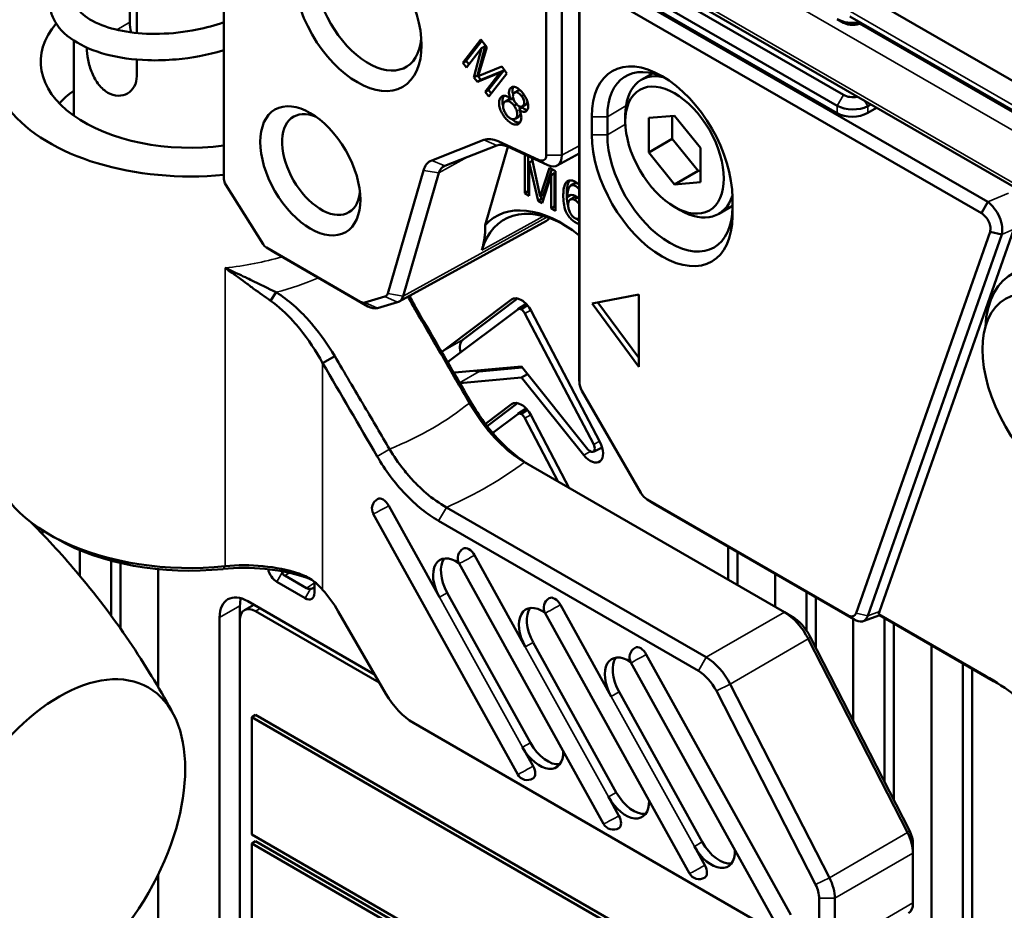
# Model space of a CAD drawing. Header units: millimetres. Extents: x 0 to 5104, y -184 to 1188.
# Tile 176 of 221: x 1476 to 1506, y 524 to 551. Entities that reach past the tile are written whole.
import ezdxf

# ---------------------------------------------------------------- set-up
doc = ezdxf.new("R2010")
doc.units = ezdxf.units.MM
doc.header["$LTSCALE"] = 2
doc.layers.add('Sichtbar (ISO)', color=7, linetype='Continuous', lineweight=50)
doc.layers.add('Sichtbar schmal (ISO)', color=7, linetype='Continuous', lineweight=35)

msp = doc.modelspace()

# ---------------------------------------------------------------- linework, layer by layer
at = {"layer": 'Sichtbar (ISO)'}
for p, q in [((1493.854, 556.296), (1524.218, 538.765)), ((1479.347, 551.068), (1479.347, 553.78)), ((1479.555, 553.759), (1479.555, 550.746)), ((1482.179, 553.026), (1482.179, 546.608)), ((1482.184, 546.334), (1482.184, 552.751)), ((1505.216, 545.648), (1493.22, 552.574)), ((1494.404, 552.796), (1524.576, 535.377)), ((1492.896, 552.387), (1492.896, 540.446)), ((1494.691, 552.444), (1500.867, 548.878)), ((1491.901, 552.115), (1491.901, 547.06)), ((1492.376, 547.058), (1492.376, 552.112)), ((1492.901, 540.217), (1492.901, 552.158)), ((1493.03, 552.233), (1505.026, 545.307)), ((1500.679, 548.551), (1494.503, 552.117)), ((1494.503, 551.889), (1500.679, 548.323)), ((1500.679, 551.164), (1500.867, 551.055)), ((1516.941, 542.079), (1501.062, 551.247)), ((1477.658, 550.517), (1477.658, 548.249)), ((1489.383, 549.85), (1489.933, 550.548)), ((1489.487, 549.91), (1489.961, 550.512)), ((1489.933, 550.548), (1490.108, 550.321)), ((1489.955, 550.289), (1489.495, 549.705)), ((1489.723, 549.408), (1489.955, 550.289)), ((1489.827, 549.467), (1490.059, 550.349)), ((1490.108, 550.321), (1489.853, 549.443)), ((1490.059, 550.349), (1489.955, 550.289)), ((1479.555, 549.944), (1479.555, 549.446)), ((1489.487, 549.91), (1489.383, 549.85)), ((1489.571, 549.801), (1489.487, 549.91)), ((1489.495, 549.705), (1489.383, 549.85)), ((1489.853, 549.443), (1490.562, 549.73)), ((1490.621, 549.618), (1489.932, 549.331)), ((1490.161, 549.033), (1490.621, 549.618)), ((1490.621, 549.618), (1490.518, 549.558)), ((1490.562, 549.73), (1490.719, 549.527)), ((1489.827, 549.467), (1489.723, 549.408)), ((1489.828, 549.272), (1489.723, 549.408)), ((1489.932, 549.331), (1489.827, 549.467)), ((1490.518, 549.558), (1489.828, 549.272)), ((1489.932, 549.331), (1489.828, 549.272)), ((1490.058, 548.973), (1490.518, 549.558)), ((1490.719, 549.527), (1490.169, 548.828)), ((1495.109, 549.526), (1494.77, 549.33)), ((1490.161, 549.033), (1490.058, 548.973)), ((1490.245, 548.925), (1490.161, 549.033)), ((1490.948, 548.946), (1491.052, 549.006)), ((1490.169, 548.828), (1490.058, 548.973)), ((1490.67, 548.679), (1490.774, 548.739)), ((1490.837, 548.752), (1490.905, 548.791)), ((1491.159, 548.843), (1491.23, 548.884)), ((1490.931, 548.553), (1491.009, 548.598)), ((1491.184, 548.496), (1491.08, 548.436)), ((1491.186, 548.533), (1491.29, 548.593)), ((1501.693, 548.588), (1501.596, 548.538)), ((1501.863, 548.49), (1501.596, 548.336)), ((1490.966, 548.159), (1491.069, 548.219)), ((1493.273, 547.677), (1493.273, 548.221)), ((1493.745, 548.221), (1493.745, 547.677)), ((1494.287, 548.072), (1494.287, 548.262)), ((1494.994, 548.182), (1495.772, 548.251)), ((1494.994, 547.145), (1494.994, 548.182)), ((1495.701, 548.245), (1495.701, 547.553)), ((1495.772, 548.251), (1496.55, 547.284)), ((1490.025, 547.518), (1488.45, 546.901)), ((1494.994, 547.145), (1495.701, 547.553)), ((1495.701, 547.553), (1496.479, 546.585)), ((1488.84, 546.736), (1490.415, 547.353)), ((1490.058, 544.945), (1490.744, 547.312)), ((1491.694, 546.914), (1490.45, 547.481)), ((1490.71, 547.327), (1491.954, 546.76)), ((1496.55, 547.284), (1496.55, 546.247)), ((1491.257, 547.078), (1491.257, 545.911)), ((1491.361, 545.971), (1491.361, 547.031)), ((1491.718, 545.817), (1491.465, 546.983)), ((1492.231, 546.749), (1492.896, 547.107)), ((1495.772, 546.177), (1494.994, 547.145)), ((1491.485, 546.892), (1491.389, 546.837)), ((1491.389, 546.837), (1491.659, 545.679)), ((1491.389, 545.835), (1491.389, 546.837)), ((1492, 546.68), (1491.718, 545.817)), ((1491.821, 545.877), (1492.071, 546.639)), ((1492.184, 546.573), (1492, 546.68)), ((1482.184, 546.331), (1482.18, 546.6)), ((1488.199, 546.6), (1487.121, 542.884)), ((1487.588, 542.81), (1488.665, 546.526)), ((1491.782, 545.608), (1492.053, 546.454)), ((1492.156, 546.514), (1492.053, 546.454)), ((1492.053, 546.454), (1492.053, 545.452)), ((1492.156, 545.511), (1492.156, 546.514)), ((1492.184, 545.376), (1492.184, 546.573)), ((1495.772, 546.177), (1496.479, 546.585)), ((1496.479, 546.585), (1496.55, 546.592)), ((1483.363, 544.375), (1482.236, 546.17)), ((1492.643, 546.142), (1492.747, 546.202)), ((1496.55, 546.247), (1495.772, 546.177)), ((1491.361, 545.971), (1491.257, 545.911)), ((1491.257, 545.911), (1491.389, 545.835)), ((1491.389, 545.955), (1491.361, 545.971)), ((1491.762, 545.739), (1491.659, 545.679)), ((1491.821, 545.877), (1491.718, 545.817)), ((1491.762, 545.739), (1491.741, 545.831)), ((1491.814, 545.709), (1491.762, 545.739)), ((1492.625, 545.854), (1492.543, 545.807)), ((1492.627, 545.72), (1492.73, 545.78)), ((1497.516, 545.772), (1497.516, 545.228)), ((1491.659, 545.679), (1491.782, 545.608)), ((1492.156, 545.511), (1492.053, 545.452)), ((1492.053, 545.452), (1492.184, 545.376)), ((1492.184, 545.495), (1492.156, 545.511)), ((1495.772, 545.5), (1495.937, 545.404)), ((1497.516, 545.527), (1497.103, 545.289)), ((1505.216, 545.648), (1505.026, 545.307)), ((1491.914, 545.082), (1487.465, 542.643)), ((1505.285, 544.749), (1501.246, 533.247)), ((1501.599, 533.161), (1505.638, 544.664)), ((1506.006, 544.823), (1501.957, 533.29)), ((1505.638, 544.664), (1505.285, 544.749)), ((1483.462, 544.273), (1483.693, 544.135)), ((1486.29, 542.64), (1483.465, 544.272)), ((1483.7, 544.131), (1486.526, 542.499)), ((1483.584, 542.671), (1483.758, 542.926)), ((1487.038, 542.792), (1486.429, 542.614)), ((1493.283, 542.582), (1494.697, 542.854)), ((1494.697, 542.854), (1494.697, 540.677)), ((1486.809, 542.445), (1487.418, 542.624)), ((1488.783, 541.146), (1490.859, 542.705)), ((1491.04, 542.735), (1489.395, 541.5)), ((1491.049, 542.41), (1491.296, 542.575)), ((1491.152, 542.402), (1491.342, 542.523)), ((1494.697, 540.677), (1493.283, 542.582)), ((1493.459, 542.616), (1494.697, 540.949)), ((1487.988, 542.419), (1487.951, 542.402)), ((1491.046, 542.408), (1488.97, 540.849)), ((1491.258, 542.286), (1493.334, 538.33)), ((1493.521, 538.41), (1491.446, 542.366)), ((1485.16, 540.786), (1485.523, 541)), ((1489.144, 540.504), (1491.152, 540.684)), ((1489.881, 540.538), (1491.176, 540.654)), ((1493.16, 538.186), (1491.152, 540.684)), ((1491.334, 540.458), (1491.152, 540.353)), ((1492.896, 540.446), (1492.901, 540.217)), ((1491.152, 540.353), (1489.293, 540.187)), ((1491.152, 540.353), (1493.036, 538.01)), ((1494.755, 536.874), (1492.98, 539.95)), ((1490.068, 538.954), (1490.859, 539.548)), ((1491.04, 539.578), (1490.12, 538.886)), ((1491.046, 539.251), (1490.288, 538.682)), ((1491.049, 539.253), (1491.296, 539.418)), ((1491.152, 539.245), (1491.342, 539.366)), ((1492.595, 537.019), (1491.446, 539.209)), ((1491.258, 539.129), (1492.265, 537.209)), ((1493.324, 538.113), (1493.589, 538.244)), ((1499.084, 533.272), (1491.249, 537.796)), ((1500.988, 533.184), (1494.947, 536.672)), ((1495.137, 536.55), (1501.178, 533.062)), ((1491.043, 528.38), (1486.688, 536.237)), ((1487.151, 536.486), (1488.683, 533.723)), ((1488.892, 536.435), (1496.727, 531.912)), ((1476.428, 535.939), (1476.428, 535.922)), ((1496.491, 531.503), (1488.657, 536.027)), ((1476.711, 535.631), (1476.711, 535.744)), ((1477.151, 535.484), (1476.916, 535.62)), ((1477.842, 535.145), (1477.842, 534.364)), ((1497.391, 534.25), (1497.391, 535.249)), ((1497.674, 534.086), (1497.674, 535.085)), ((1478.785, 533.163), (1478.785, 534.827)), ((1479.068, 532.771), (1479.068, 534.757)), ((1489.741, 534.991), (1491.272, 532.228)), ((1480.199, 534.573), (1480.199, 531.016)), ((1493.632, 526.885), (1489.278, 534.741)), ((1483.782, 534.185), (1484.63, 533.695)), ((1484.678, 533.994), (1484.017, 534.376)), ((1484.44, 534.442), (1484.604, 534.337)), ((1484.913, 533.858), (1484.913, 534.187)), ((1498.805, 533.433), (1498.805, 534.432)), ((1488.918, 533.859), (1491.427, 529.333)), ((1499.748, 533.888), (1499.748, 532.722)), ((1486.728, 531.395), (1482.902, 533.604)), ((1500.031, 533.725), (1500.031, 532.2)), ((1482.667, 533.032), (1482.667, 533.468)), ((1482.805, 533.338), (1483.084, 533.499)), ((1483.138, 533.305), (1486.869, 531.15)), ((1485.63, 533.297), (1487.064, 530.812)), ((1492.33, 533.496), (1493.861, 530.733)), ((1499.319, 533.136), (1499.084, 533.272)), ((1482.054, 533.114), (1482.054, 515.033)), ((1482.667, 522.564), (1482.667, 533.032)), ((1496.222, 525.39), (1491.867, 533.246)), ((1500.988, 533.184), (1501.178, 533.062)), ((1501.162, 529.99), (1501.162, 533.071)), ((1501.458, 533.003), (1501.959, 533.183)), ((1505.156, 531.346), (1501.919, 533.215)), ((1501.952, 533.181), (1505.391, 531.195)), ((1502.105, 533.093), (1502.105, 528.148)), ((1502.388, 532.929), (1502.388, 527.596)), ((1502.797, 526.624), (1499.806, 532.467)), ((1499.861, 532.532), (1502.852, 526.69)), ((1491.508, 532.364), (1494.016, 527.838)), ((1503.519, 474.666), (1503.519, 532.276)), ((1494.92, 532.001), (1499.274, 524.144)), ((1498.811, 523.895), (1494.457, 531.751)), ((1504.462, 531.732), (1504.462, 471.506)), ((1504.745, 531.568), (1504.745, 503.268)), ((1500.023, 525.057), (1497.033, 530.899)), ((1497.449, 531.106), (1500.44, 525.264)), ((1494.097, 530.869), (1496.606, 526.343)), ((1483.138, 530.175), (1483.02, 530.107)), ((1483.02, 530.107), (1499.52, 520.581)), ((1483.02, 526.568), (1483.02, 530.107)), ((1499.637, 520.649), (1483.138, 530.175)), ((1487.898, 529.933), (1499.898, 523.004)), ((1491.191, 529.197), (1491.506, 528.629)), ((1493.781, 527.702), (1494.095, 527.134)), ((1499.52, 517.043), (1483.02, 526.568)), ((1483.138, 526.364), (1483.02, 526.296)), ((1483.02, 526.296), (1499.52, 516.77)), ((1483.02, 522.758), (1483.02, 526.296)), ((1499.637, 516.839), (1483.138, 526.364)), ((1496.37, 526.207), (1496.685, 525.639)), ((1502.962, 526.276), (1502.962, 526.004)), ((1502.962, 524.501), (1502.962, 526.004)), ((1480.199, 525.355), (1480.199, 506.683)), ((1500.134, 523.141), (1500.134, 524.643)), ((1500.605, 524.643), (1500.605, 523.141))]:
    msp.add_line(p, q, dxfattribs=at)
for centre, start, end in [((1486.98, 536.398), 120, 208.9977), ((1489.569, 534.903), 120, 208.9977), ((1492.159, 533.408), 120, 208.9977), ((1494.748, 531.913), 120, 208.9977), ((1491.334, 528.542), 208.9977, 300), ((1493.924, 527.047), 208.9977, 300), ((1496.513, 525.552), 208.9977, 300)]:
    msp.add_arc(centre, 0.333, start, end, dxfattribs=at)
for centre, major_axis in [((1486.209, 551.49), (-1.367, 2.367)), ((1495.772, 547.214), (-1.05, 1.819)), ((1484.788, 546.588), (-1.067, 1.848)), ((1507.415, 539.839), (-1.667, 2.887)), ((1477.222, 526.353), (2.683, 4.647))]:
    msp.add_ellipse(centre, major_axis=major_axis, ratio=0.57735, dxfattribs=at)
for centre, major_axis, ratio, start_param, end_param in [((1486.539, 551.681), (1.133, -1.963), 0.57735, 2.454469, 6.970309), ((1481.158, 549.882), (-6, 0), 0.57735, 5.402212, 8.025372), ((1501.15, 551.436), (0.667, 0), 0.57735, 3.926991, 5.039361), ((1481.158, 549.882), (-4.5, 0), 0.57735, 5.824517, 8.082918), ((1480.101, 550.632), (-0.533, 0.924), 0.57735, 0.785398, 1.111958), ((1501.15, 551.219), (-0.4, 0), 0.57735, 0.785398, 2.28524), ((1495.395, 546.997), (-1.5, 2.598), 0.57735, 3.926991, 7.068583), ((1495.63, 547.133), (-1.333, 2.309), 0.57735, 5.558483, 7.068583), ((1495.937, 547.31), (-1.167, 2.021), 0.57735, 5.814784, 7.068583), ((1501.15, 549.041), (0.4, 0), 0.57735, 3.926991, 5.054943), ((1485.118, 546.779), (0.833, -1.443), 0.57735, 2.487913, 6.936865), ((1501.15, 548.824), (-0.667, 0), 0.57735, 0.785398, 2.303835), ((1501.15, 548.624), (0.666, 0.032), 0.606728, 3.897921, 5.416358), ((1490.532, 546.528), (-0.558, 0.966), 0.57735, 5.602507, 6.195919), ((1495.395, 546.452), (1.5, -2.598), 0.57735, 3.926991, 7.068583), ((1495.63, 546.588), (1.333, -2.309), 0.57735, 3.926991, 7.068583), ((1490.768, 546.664), (-0.388, 0.672), 0.57735, 5.602507, 6.195919), ((1491.909, 547.332), (0.325, -0.582), 0.576799, 5.611028, 7.076919), ((1488.957, 545.911), (-0.558, 0.966), 0.57735, 6.195919, 6.789331), ((1489.192, 546.047), (-0.388, 0.672), 0.57735, 6.195919, 6.789331), ((1482.574, 546.381), (0.279, -0.483), 0.57735, 3.926991, 3.944757), ((1482.338, 546.245), (-0.109, 0.189), 0.57735, 0.785398, 1.634728), ((1495.937, 547.31), (1.167, -2.021), 0.57735, 5.497787, 6.772906), ((1492.489, 541.897), (-1.86, 3.221), 0.57735, 5.506075, 6.789331), ((1492.347, 541.815), (-1.961, 3.397), 0.57735, 5.298671, 6.468623), ((1491.585, 545.662), (-0.333, 0.577), 0.577259, 3.128798, 3.429265), ((1483.465, 544.45), (-0.109, 0.189), 0.57735, 1.634728, 2.356194), ((1483.7, 544.586), (0.279, -0.483), 0.57735, 5.480021, 5.497787), ((1507.887, 540.111), (-1.943, 3.365), 0.57735, 2.413042, 7.011736), ((1481.158, 545.527), (3.5, 0), 0.57735, 5.045869, 5.045927), ((1481.158, 544.71), (-3.5, 0), 0.57735, 2.155853, 2.155866), ((1486.945, 543.022), (0.111, -0.223), 0.658517, 6.16253, 6.905802), ((1487.139, 543.224), (0.327, -0.581), 0.57593, 6.150099, 6.795795), ((1486.308, 542.835), (0.154, -0.206), 0.62012, 5.315455, 6.058727), ((1486.53, 543.046), (0.327, -0.581), 0.58074, 5.503793, 6.149488), ((1491.151, 542.243), (-0.274, 0.474), 0.57735, 5.494609, 6.352998), ((1491.153, 542.241), (0.274, -0.474), 0.57735, 1.500983, 2.359373), ((1491.151, 542.243), (-0.098, 0.17), 0.57735, 5.488929, 6.352998), ((1491.153, 542.241), (-0.098, 0.17), 0.57735, 4.642576, 5.506645), ((1489.688, 541.037), (-0.274, 0.474), 0.57735, 0.069813, 1.099726), ((1489.075, 540.684), (-0.274, 0.474), 0.57735, 0.069813, 0.204748), ((1489.075, 540.684), (-0.098, 0.17), 0.57735, 0.069813, 0.582677), ((1489.075, 540.684), (0.098, -0.17), 0.57735, 5.716912, 6.021386), ((1489.688, 541.037), (0.274, -0.474), 0.57735, 5.667364, 6.021386), ((1493.372, 540.177), (0.325, -0.582), 0.598809, 3.93607, 3.993109), ((1493.112, 540.067), (-0.144, 0.298), 0.517002, 0.815251, 1.717586), ((1491.151, 539.085), (-0.274, 0.474), 0.57735, 5.494609, 6.352998), ((1491.153, 539.084), (0.274, -0.474), 0.57735, 1.500983, 2.359373), ((1491.151, 539.085), (-0.098, 0.17), 0.57735, 5.488929, 6.352998), ((1491.153, 539.084), (-0.098, 0.17), 0.57735, 4.642576, 5.506645), ((1493.229, 538.285), (0.274, -0.474), 0.57735, 4.974188, 7.784168), ((1493.229, 538.285), (0.098, -0.17), 0.57735, 4.974188, 7.784168), ((1481.158, 538.07), (-6, 0), 0.57735, 0, 1.747953), ((1494.922, 536.929), (0.185, -0.273), 0.51733, 4.567808, 5.46958), ((1486.98, 536.398), (-0.167, 0.289), 0.57735, 4.682095, 6.283185), ((1495.148, 537.1), (0.329, -0.579), 0.598587, 5.429037, 5.501099), ((1481.158, 537.797), (-5.667, 0), 0.57735, 0.785398, 1.747953), ((1489.569, 534.903), (-0.167, 0.289), 0.57735, 4.682095, 6.283185), ((1489.197, 533.985), (-0.5, 0.866), 0.57735, 5.394479, 7.823688), ((1489.433, 534.122), (-0.5, 0.866), 0.57735, 0.237941, 1.540503), ((1482.803, 532.493), (-3.667, 0), 0.57735, 4.199004, 4.889545), ((1482.803, 532.765), (3.333, 0), 0.57735, 1.057411, 1.747953), ((1483.782, 534.512), (-0.2, 0.346), 0.57735, 1.088017, 2.356194), ((1484.28, 534.799), (0.269, 0.42), 0.546305, 2.751531, 3.166332), ((1482.902, 532.624), (-0.6, 1.039), 0.57735, 5.497787, 7.068583), ((1484.63, 534.022), (0.2, -0.346), 0.57735, 5.497787, 7.068583), ((1484.913, 534.434), (0.229, 0.443), 0.546305, 3.116854, 3.531654), ((1484.463, 532.623), (1.167, -2.021), 0.57735, 1.570796, 1.920326), ((1483.515, 532.978), (-0.6, 1.039), 0.57735, 0.535985, 0.785398), ((1492.159, 533.408), (-0.167, 0.289), 0.57735, 4.682095, 6.283185), ((1483.138, 532.76), (-0.333, 0.577), 0.57735, 5.497787, 7.068583), ((1491.787, 532.49), (-0.5, 0.866), 0.57735, 5.394479, 7.823688), ((1492.023, 532.627), (-0.5, 0.866), 0.57735, 0.237941, 1.540503), ((1499.084, 532.184), (-0.667, 1.155), 0.57735, 4.625123, 5.497787), ((1501.503, 533.728), (-0.344, 0.581), 0.572264, 3.394553, 3.589791), ((1499.319, 532.32), (0.5, -0.866), 0.57735, 1.48353, 2.356194), ((1501.227, 533.629), (-0.732, 0.445), 0.019048, 3.126197, 3.488511), ((1494.748, 531.913), (-0.167, 0.289), 0.57735, 4.682095, 6.283185), ((1494.376, 530.995), (-0.5, 0.866), 0.57735, 5.394479, 7.823688), ((1494.612, 531.132), (-0.5, 0.866), 0.57735, 0.237941, 1.540503), ((1496.727, 530.823), (0.667, -1.155), 0.57735, 1.48353, 2.356194), ((1496.491, 530.687), (-0.5, 0.866), 0.57735, 4.625123, 5.497787), ((1487.898, 531.294), (0.833, -1.443), 0.57735, 4.712389, 5.497787), ((1491.706, 529.459), (0.5, -0.866), 0.57735, 4.682095, 7.110316), ((1491.942, 529.595), (0.5, -0.866), 0.57735, 4.682095, 6.045244), ((1491.334, 528.542), (0.167, -0.289), 0.57735, 0, 1.540503), ((1494.296, 527.964), (0.5, -0.866), 0.57735, 4.682095, 7.110316), ((1494.531, 528.1), (0.5, -0.866), 0.57735, 4.682095, 6.045244), ((1493.924, 527.047), (0.167, -0.289), 0.57735, 0, 1.540503), ((1502.255, 526.412), (-0.5, 0.866), 0.57735, 3.926991, 4.625123), ((1502.491, 526.548), (0.333, -0.577), 0.57735, 0.785398, 1.48353), ((1496.885, 526.469), (0.5, -0.866), 0.57735, 4.682095, 7.110316), ((1497.121, 526.605), (0.5, -0.866), 0.57735, 4.682095, 6.045244), ((1496.513, 525.552), (0.167, -0.289), 0.57735, 0, 1.540503), ((1499.898, 525.052), (0.5, -0.866), 0.57735, 0.785398, 1.48353), ((1499.662, 524.915), (-0.333, 0.577), 0.57735, 3.926991, 4.625123), ((1502.491, 524.773), (0.333, -0.577), 0.57735, 0, 0.785398)]:
    msp.add_ellipse(centre, major_axis=major_axis, ratio=ratio, start_param=start_param, end_param=end_param, dxfattribs=at)
for points, knots in [([(1482.179, 550.229), (1482.17, 550.226), (1482.16, 550.223), (1481.693, 550.083), (1481.211, 549.993), (1480.455, 549.924), (1480.167, 549.915), (1479.441, 549.939), (1479.011, 550.001), (1478.257, 550.202), (1477.921, 550.344), (1477.376, 550.702), (1477.164, 550.917), (1476.986, 551.299), (1476.95, 551.425), (1476.915, 551.756), (1476.953, 551.959), (1477.135, 552.338), (1477.278, 552.509), (1477.515, 552.709), (1477.584, 552.76), (1477.658, 552.809)], [11.724361, 11.724361, 11.724361, 11.724361, 11.728979, 11.728979, 11.944135, 11.944135, 12.077386, 12.077386, 12.293588, 12.293588, 12.508824, 12.508824, 12.72956, 12.72956, 12.826156, 12.826156, 12.984304, 12.984304, 13.142469, 13.142469, 13.202013, 13.202013, 13.202013, 13.202013]), ([(1477.837, 551.404), (1477.948, 551.272), (1478.141, 551.133), (1478.637, 550.921), (1478.922, 550.839), (1479.543, 550.737), (1479.887, 550.713), (1480.607, 550.729), (1480.994, 550.771), (1481.644, 550.903), (1481.917, 550.978), (1482.179, 551.069)], [0, 0, 0, 0, 0.205716, 0.205716, 0.3787123, 0.3787123, 0.5468619, 0.5468619, 0.7204734, 0.7204734, 0.8459243, 0.8459243, 0.8459243, 0.8459243]), ([(1478.047, 550.307), (1478.048, 550.199), (1478.06, 550.071), (1478.114, 549.803), (1478.156, 549.663), (1478.26, 549.415), (1478.329, 549.291), (1478.493, 549.082), (1478.588, 548.998), (1478.779, 548.888), (1478.886, 548.855), (1479.094, 548.849), (1479.194, 548.876), (1479.356, 548.97), (1479.43, 549.043), (1479.53, 549.226), (1479.555, 549.336), (1479.555, 549.446)], [0.0018117, 0.0018117, 0.0018117, 0.0018117, 0.0606986, 0.0606986, 0.1213972, 0.1213972, 0.1820764, 0.1820764, 0.2427557, 0.2427557, 0.303435, 0.303435, 0.3641142, 0.3641142, 0.4248128, 0.4248128, 0.4855114, 0.4855114, 0.4855114, 0.4855114]), ([(1477.222, 548.623), (1477.278, 548.69), (1477.342, 548.755), (1477.487, 548.881), (1477.569, 548.943), (1477.658, 549.001)], [17.0088908, 17.0088908, 17.0088908, 17.0088908, 17.0746548, 17.0746548, 17.1453282, 17.1453282, 17.1453282, 17.1453282]), ([(1490.837, 548.752), (1490.816, 548.794), (1490.8, 548.832), (1490.79, 548.869), (1490.779, 548.912), (1490.776, 548.945), (1490.78, 548.978), (1490.784, 549.01), (1490.794, 549.038), (1490.809, 549.061), (1490.823, 549.083), (1490.843, 549.1), (1490.866, 549.11), (1490.881, 549.116), (1490.898, 549.12), (1490.916, 549.12), (1490.952, 549.121), (1490.992, 549.108), (1491.033, 549.083), (1491.061, 549.066), (1491.093, 549.041), (1491.122, 549.013), (1491.149, 548.986), (1491.178, 548.954), (1491.203, 548.92), (1491.229, 548.887), (1491.252, 548.851), (1491.273, 548.813), (1491.295, 548.775), (1491.312, 548.739), (1491.327, 548.698), (1491.363, 548.604), (1491.369, 548.54), (1491.355, 548.479), (1491.348, 548.449), (1491.336, 548.424), (1491.319, 548.405), (1491.301, 548.385), (1491.28, 548.372), (1491.255, 548.367), (1491.228, 548.361), (1491.201, 548.365), (1491.171, 548.378), (1491.145, 548.389), (1491.113, 548.409), (1491.08, 548.436)], [0, 0, 0, 0, 0.061262, 0.061262, 0.061262, 0.125448, 0.125448, 0.125448, 0.187919, 0.187919, 0.187919, 0.249996, 0.249996, 0.249996, 0.291617, 0.291617, 0.291617, 0.375917, 0.375917, 0.375917, 0.438116, 0.438116, 0.438116, 0.500175, 0.500175, 0.500175, 0.56217, 0.56217, 0.56217, 0.623262, 0.623262, 0.623262, 0.749834, 0.749834, 0.749834, 0.812312, 0.812312, 0.812312, 0.874572, 0.874572, 0.874572, 0.938633, 0.938633, 0.938633, 1, 1, 1, 1]), ([(1490.907, 548.889), (1490.902, 548.903), (1490.898, 548.916), (1490.894, 548.929), (1490.882, 548.972), (1490.88, 549.005), (1490.884, 549.038), (1490.887, 549.069), (1490.897, 549.097), (1490.912, 549.12)], [0.0395843, 0.0395843, 0.0395843, 0.0395843, 0.0612618, 0.0612618, 0.0612618, 0.1254485, 0.1254485, 0.1254485, 0.1869564, 0.1869564, 0.1869564, 0.1869564]), ([(1491.052, 549.006), (1491.059, 549.01), (1491.067, 549.013), (1491.075, 549.014), (1491.089, 549.018), (1491.105, 549.017), (1491.122, 549.013)], [0.5691375, 0.5691375, 0.5691375, 0.5691375, 0.625, 0.625, 0.625, 0.7222473, 0.7222473, 0.7222473, 0.7222473]), ([(1491.08, 548.436), (1491.105, 548.385), (1491.123, 548.339), (1491.136, 548.295), (1491.15, 548.242), (1491.154, 548.203), (1491.15, 548.162), (1491.147, 548.123), (1491.136, 548.088), (1491.119, 548.059), (1491.103, 548.033), (1491.08, 548.011), (1491.052, 547.998), (1491.025, 547.985), (1490.994, 547.98), (1490.96, 547.983), (1490.926, 547.986), (1490.89, 547.998), (1490.854, 548.018), (1490.819, 548.037), (1490.781, 548.065), (1490.745, 548.099), (1490.712, 548.129), (1490.678, 548.168), (1490.646, 548.209), (1490.615, 548.25), (1490.587, 548.293), (1490.562, 548.338), (1490.536, 548.388), (1490.517, 548.432), (1490.502, 548.479), (1490.487, 548.527), (1490.48, 548.571), (1490.479, 548.615), (1490.478, 548.656), (1490.483, 548.696), (1490.495, 548.73), (1490.506, 548.764), (1490.522, 548.792), (1490.544, 548.814), (1490.569, 548.838), (1490.593, 548.851), (1490.624, 548.854), (1490.657, 548.858), (1490.691, 548.849), (1490.728, 548.83), (1490.758, 548.814), (1490.798, 548.786), (1490.837, 548.752)], [0, 0, 0, 0, 0.061177, 0.061177, 0.061177, 0.125238, 0.125238, 0.125238, 0.187995, 0.187995, 0.187995, 0.250038, 0.250038, 0.250038, 0.31238, 0.31238, 0.31238, 0.375397, 0.375397, 0.375397, 0.438139, 0.438139, 0.438139, 0.499968, 0.499968, 0.499968, 0.561848, 0.561848, 0.561848, 0.624606, 0.624606, 0.624606, 0.687801, 0.687801, 0.687801, 0.750116, 0.750116, 0.750116, 0.81172, 0.81172, 0.81172, 0.874576, 0.874576, 0.874576, 0.939109, 0.939109, 0.939109, 1, 1, 1, 1]), ([(1490.603, 548.547), (1490.59, 548.592), (1490.583, 548.634), (1490.583, 548.675), (1490.582, 548.716), (1490.587, 548.756), (1490.598, 548.79), (1490.606, 548.815), (1490.617, 548.836), (1490.631, 548.855)], [0.6283942, 0.6283942, 0.6283942, 0.6283942, 0.687801, 0.687801, 0.687801, 0.7501159, 0.7501159, 0.7501159, 0.7949837, 0.7949837, 0.7949837, 0.7949837]), ([(1490.774, 548.739), (1490.781, 548.743), (1490.789, 548.747), (1490.798, 548.749), (1490.81, 548.752), (1490.823, 548.754), (1490.836, 548.753)], [0.5771936, 0.5771936, 0.5771936, 0.5771936, 0.625, 0.625, 0.625, 0.6886584, 0.6886584, 0.6886584, 0.6886584]), ([(1490.839, 548.753), (1490.85, 548.752), (1490.862, 548.75), (1490.874, 548.746), (1490.892, 548.74), (1490.91, 548.731), (1490.929, 548.718)], [0.6937416, 0.6937416, 0.6937416, 0.6937416, 0.75, 0.75, 0.75, 0.8331465, 0.8331465, 0.8331465, 0.8331465]), ([(1490.987, 548.624), (1490.967, 548.648), (1490.95, 548.675), (1490.936, 548.703), (1490.921, 548.734), (1490.911, 548.761), (1490.905, 548.789), (1490.899, 548.817), (1490.898, 548.843), (1490.902, 548.868), (1490.905, 548.891), (1490.913, 548.911), (1490.925, 548.926), (1490.937, 548.941), (1490.953, 548.95), (1490.971, 548.955), (1490.99, 548.959), (1491.01, 548.957), (1491.032, 548.949), (1491.054, 548.941), (1491.077, 548.927), (1491.099, 548.909), (1491.119, 548.892), (1491.14, 548.869), (1491.159, 548.843)], [0, 0, 0, 0, 0.124208, 0.124208, 0.124208, 0.249776, 0.249776, 0.249776, 0.375541, 0.375541, 0.375541, 0.500044, 0.500044, 0.500044, 0.624821, 0.624821, 0.624821, 0.74995, 0.74995, 0.74995, 0.875889, 0.875889, 0.875889, 1, 1, 1, 1]), ([(1491.159, 548.843), (1491.177, 548.819), (1491.193, 548.794), (1491.206, 548.766), (1491.22, 548.736), (1491.229, 548.71), (1491.234, 548.683), (1491.239, 548.656), (1491.239, 548.632), (1491.235, 548.609), (1491.231, 548.588), (1491.223, 548.569), (1491.211, 548.554), (1491.2, 548.54), (1491.185, 548.53), (1491.168, 548.525), (1491.149, 548.519), (1491.131, 548.52), (1491.11, 548.527), (1491.09, 548.534), (1491.068, 548.546), (1491.046, 548.563), (1491.026, 548.58), (1491.005, 548.601), (1490.987, 548.624)], [0, 0, 0, 0, 0.123894, 0.123894, 0.123894, 0.249638, 0.249638, 0.249638, 0.376163, 0.376163, 0.376163, 0.500058, 0.500058, 0.500058, 0.624008, 0.624008, 0.624008, 0.750092, 0.750092, 0.750092, 0.876069, 0.876069, 0.876069, 1, 1, 1, 1]), ([(1490.709, 548.271), (1490.684, 548.301), (1490.663, 548.335), (1490.645, 548.371), (1490.626, 548.41), (1490.615, 548.445), (1490.608, 548.48), (1490.602, 548.515), (1490.602, 548.547), (1490.607, 548.577), (1490.612, 548.606), (1490.622, 548.631), (1490.637, 548.65), (1490.653, 548.67), (1490.671, 548.683), (1490.694, 548.689), (1490.719, 548.696), (1490.743, 548.695), (1490.77, 548.686), (1490.797, 548.677), (1490.826, 548.661), (1490.854, 548.637), (1490.881, 548.614), (1490.908, 548.586), (1490.931, 548.553)], [0, 0, 0, 0, 0.124189, 0.124189, 0.124189, 0.250043, 0.250043, 0.250043, 0.375833, 0.375833, 0.375833, 0.499939, 0.499939, 0.499939, 0.624078, 0.624078, 0.624078, 0.750098, 0.750098, 0.750098, 0.876051, 0.876051, 0.876051, 1, 1, 1, 1]), ([(1490.931, 548.553), (1490.954, 548.523), (1490.974, 548.49), (1490.99, 548.455), (1491.007, 548.417), (1491.018, 548.383), (1491.024, 548.35), (1491.03, 548.316), (1491.03, 548.284), (1491.025, 548.255), (1491.02, 548.227), (1491.01, 548.203), (1490.995, 548.185), (1490.98, 548.167), (1490.962, 548.154), (1490.939, 548.149), (1490.916, 548.143), (1490.891, 548.143), (1490.865, 548.151), (1490.839, 548.159), (1490.811, 548.174), (1490.784, 548.195), (1490.758, 548.215), (1490.732, 548.241), (1490.709, 548.271)], [0, 0, 0, 0, 0.124233, 0.124233, 0.124233, 0.249832, 0.249832, 0.249832, 0.375321, 0.375321, 0.375321, 0.499983, 0.499983, 0.499983, 0.624842, 0.624842, 0.624842, 0.749957, 0.749957, 0.749957, 0.876023, 0.876023, 0.876023, 1, 1, 1, 1]), ([(1491.082, 548.54), (1491.086, 548.531), (1491.09, 548.523), (1491.094, 548.514), (1491.103, 548.495), (1491.111, 548.475), (1491.116, 548.456)], [0.09465907, 0.09465907, 0.09465907, 0.09465907, 0.125, 0.125, 0.125, 0.19280928, 0.19280928, 0.19280928, 0.19280928]), ([(1491.334, 548.424), (1491.315, 548.424), (1491.295, 548.429), (1491.275, 548.438), (1491.249, 548.449), (1491.217, 548.469), (1491.184, 548.496)], [0.8943503, 0.8943503, 0.8943503, 0.8943503, 0.9386327, 0.9386327, 0.9386327, 1, 1, 1, 1]), ([(1491.338, 548.666), (1491.334, 548.646), (1491.326, 548.628), (1491.315, 548.614), (1491.308, 548.605), (1491.299, 548.598), (1491.29, 548.593)], [0.3795546, 0.3795546, 0.3795546, 0.3795546, 0.5, 0.5, 0.5, 0.5770483, 0.5770483, 0.5770483, 0.5770483]), ([(1491.108, 548.044), (1491.094, 548.042), (1491.079, 548.041), (1491.064, 548.043), (1491.029, 548.046), (1490.994, 548.058), (1490.957, 548.078), (1490.923, 548.097), (1490.887, 548.124), (1490.852, 548.156)], [0.2841275, 0.2841275, 0.2841275, 0.2841275, 0.3123796, 0.3123796, 0.3123796, 0.3753972, 0.3753972, 0.3753972, 0.4364488, 0.4364488, 0.4364488, 0.4364488]), ([(1491.129, 548.317), (1491.129, 548.317), (1491.129, 548.316), (1491.128, 548.315), (1491.123, 548.286), (1491.113, 548.263), (1491.099, 548.245), (1491.09, 548.234), (1491.08, 548.226), (1491.069, 548.219)], [0.3716638, 0.3716638, 0.3716638, 0.3716638, 0.375, 0.375, 0.375, 0.5, 0.5, 0.5, 0.5719504, 0.5719504, 0.5719504, 0.5719504]), ([(1491.901, 547.06), (1491.901, 546.995), (1491.879, 546.942), (1491.804, 546.889), (1491.75, 546.888), (1491.694, 546.914)], [0, 0, 0, 0, 0.5, 0.5, 1, 1, 1, 1]), ([(1492.896, 546.166), (1492.871, 546.19), (1492.843, 546.213), (1492.815, 546.232), (1492.781, 546.255), (1492.748, 546.273), (1492.715, 546.285), (1492.681, 546.297), (1492.65, 546.302), (1492.621, 546.3), (1492.591, 546.298), (1492.564, 546.289), (1492.542, 546.274), (1492.521, 546.259), (1492.501, 546.236), (1492.485, 546.211), (1492.46, 546.168), (1492.437, 546.099), (1492.427, 546.023), (1492.423, 545.993), (1492.42, 545.952), (1492.418, 545.914), (1492.417, 545.879), (1492.416, 545.839), (1492.417, 545.799), (1492.418, 545.709), (1492.424, 545.639), (1492.439, 545.558), (1492.46, 545.443), (1492.484, 545.379), (1492.527, 545.3), (1492.551, 545.256), (1492.576, 545.22), (1492.607, 545.182), (1492.636, 545.146), (1492.668, 545.114), (1492.701, 545.086), (1492.735, 545.059), (1492.768, 545.037), (1492.802, 545.022), (1492.834, 545.007), (1492.865, 544.998), (1492.896, 544.994)], [0.1000786, 0.1000786, 0.1000786, 0.1000786, 0.1250206, 0.1250206, 0.1250206, 0.1560755, 0.1560755, 0.1560755, 0.1874269, 0.1874269, 0.1874269, 0.2191048, 0.2191048, 0.2191048, 0.2510715, 0.2510715, 0.2510715, 0.3137067, 0.3137067, 0.3137067, 0.3441522, 0.3441522, 0.3441522, 0.3742706, 0.3742706, 0.3742706, 0.4345359, 0.4345359, 0.4345359, 0.4992736, 0.4992736, 0.4992736, 0.5313341, 0.5313341, 0.5313341, 0.5624888, 0.5624888, 0.5624888, 0.5937792, 0.5937792, 0.5937792, 0.623581, 0.623581, 0.623581, 0.623581]), ([(1492.566, 545.52), (1492.557, 545.552), (1492.549, 545.585), (1492.543, 545.618), (1492.531, 545.683), (1492.522, 545.777), (1492.52, 545.859), (1492.52, 545.895), (1492.52, 545.936), (1492.522, 545.974), (1492.524, 546.015), (1492.526, 546.048), (1492.531, 546.083), (1492.543, 546.171), (1492.56, 546.221), (1492.589, 546.271), (1492.596, 546.281), (1492.602, 546.291), (1492.609, 546.299)], [0.5422119, 0.5422119, 0.5422119, 0.5422119, 0.5653772, 0.5653772, 0.5653772, 0.6257271, 0.6257271, 0.6257271, 0.6558475, 0.6558475, 0.6558475, 0.6862738, 0.6862738, 0.6862738, 0.7489194, 0.7489194, 0.7489194, 0.7608555, 0.7608555, 0.7608555, 0.7608555]), ([(1492.896, 546.02), (1492.883, 546.042), (1492.867, 546.061), (1492.847, 546.081), (1492.832, 546.096), (1492.816, 546.11), (1492.799, 546.122), (1492.782, 546.134), (1492.766, 546.142), (1492.751, 546.148), (1492.719, 546.16), (1492.69, 546.161), (1492.663, 546.151), (1492.639, 546.143), (1492.616, 546.124), (1492.6, 546.101), (1492.587, 546.082), (1492.573, 546.051), (1492.564, 546.017), (1492.546, 545.955), (1492.539, 545.881), (1492.543, 545.807)], [0.1748244, 0.1748244, 0.1748244, 0.1748244, 0.2508789, 0.2508789, 0.2508789, 0.3122464, 0.3122464, 0.3122464, 0.3751801, 0.3751801, 0.3751801, 0.5022376, 0.5022376, 0.5022376, 0.6282353, 0.6282353, 0.6282353, 0.7516351, 0.7516351, 0.7516351, 1, 1, 1, 1]), ([(1492.747, 546.202), (1492.753, 546.206), (1492.76, 546.209), (1492.766, 546.211), (1492.79, 546.22), (1492.816, 546.22), (1492.842, 546.212)], [0.4660609, 0.4660609, 0.4660609, 0.4660609, 0.5, 0.5, 0.5, 0.6086424, 0.6086424, 0.6086424, 0.6086424]), ([(1492.896, 545.743), (1492.866, 545.773), (1492.834, 545.797), (1492.801, 545.817), (1492.765, 545.839), (1492.733, 545.852), (1492.702, 545.857), (1492.67, 545.863), (1492.64, 545.86), (1492.614, 545.85), (1492.592, 545.842), (1492.566, 545.827), (1492.543, 545.807)], [0.8764692, 0.8764692, 0.8764692, 0.8764692, 0.9061589, 0.9061589, 0.9061589, 0.9375961, 0.9375961, 0.9375961, 0.9695294, 0.9695294, 0.9695294, 1, 1, 1, 1]), ([(1492.755, 545.714), (1492.727, 545.729), (1492.7, 545.735), (1492.675, 545.734), (1492.65, 545.733), (1492.629, 545.724), (1492.611, 545.709), (1492.576, 545.68), (1492.56, 545.627), (1492.563, 545.556), (1492.564, 545.525), (1492.569, 545.488), (1492.577, 545.452), (1492.586, 545.413), (1492.598, 545.379), (1492.614, 545.345), (1492.631, 545.307), (1492.651, 545.276), (1492.676, 545.244), (1492.702, 545.211), (1492.727, 545.187), (1492.755, 545.168)], [0, 0, 0, 0, 0.125472, 0.125472, 0.125472, 0.250875, 0.250875, 0.250875, 0.50272, 0.50272, 0.50272, 0.623925, 0.623925, 0.623925, 0.748581, 0.748581, 0.748581, 0.874083, 0.874083, 0.874083, 1, 1, 1, 1]), ([(1492.73, 545.78), (1492.745, 545.788), (1492.761, 545.793), (1492.779, 545.794), (1492.804, 545.795), (1492.83, 545.789), (1492.859, 545.774)], [0.7846603, 0.7846603, 0.7846603, 0.7846603, 0.875, 0.875, 0.875, 1, 1, 1, 1]), ([(1492.896, 545.582), (1492.881, 545.606), (1492.863, 545.627), (1492.844, 545.647), (1492.816, 545.676), (1492.786, 545.699), (1492.755, 545.714)], [0.7908752, 0.7908752, 0.7908752, 0.7908752, 0.8756636, 0.8756636, 0.8756636, 1, 1, 1, 1]), ([(1505.638, 544.664), (1505.658, 544.729), (1505.662, 544.812), (1505.638, 544.993), (1505.61, 545.091), (1505.528, 545.282), (1505.474, 545.375), (1505.352, 545.535), (1505.284, 545.602), (1505.216, 545.648)], [0, 0, 0, 0, 0.25, 0.25, 0.5, 0.5, 0.75, 0.75, 1, 1, 1, 1]), ([(1492.755, 545.168), (1492.785, 545.148), (1492.814, 545.137), (1492.844, 545.135), (1492.863, 545.133), (1492.881, 545.136), (1492.896, 545.142)], [0, 0, 0, 0, 0.125374, 0.125374, 0.125374, 0.2090295, 0.2090295, 0.2090295, 0.2090295]), ([(1505.026, 545.307), (1505.069, 545.282), (1505.112, 545.246), (1505.189, 545.157), (1505.223, 545.105), (1505.273, 544.996), (1505.29, 544.94), (1505.303, 544.836), (1505.299, 544.788), (1505.285, 544.749)], [0, 0, 0, 0, 0.25, 0.25, 0.5, 0.5, 0.75, 0.75, 1, 1, 1, 1]), ([(1483.584, 542.671), (1483.424, 542.784), (1483.252, 542.909), (1483.068, 543.042), (1483.038, 543.065), (1483.007, 543.087), (1482.976, 543.11), (1482.945, 543.133), (1482.899, 543.166), (1482.881, 543.179), (1482.742, 543.281), (1482.518, 543.45), (1482.216, 543.657)], [0, 0, 0, 0, 0.375, 0.375, 0.375, 0.4375, 0.4375, 0.4375, 0.5, 0.5, 0.5, 1, 1, 1, 1]), ([(1482.216, 543.657), (1482.461, 543.549), (1482.665, 543.453), (1482.831, 543.375), (1482.886, 543.349), (1482.91, 543.337), (1482.982, 543.303), (1483.268, 543.166), (1483.527, 543.038), (1483.758, 542.926)], [0, 0, 0, 0, 0.375, 0.375, 0.375, 0.5, 0.5, 0.5, 1, 1, 1, 1]), ([(1483.758, 542.926), (1483.944, 542.81), (1484.12, 542.676), (1484.449, 542.387), (1484.603, 542.232), (1484.785, 542.028), (1484.821, 541.986), (1485.103, 541.652), (1485.327, 541.331), (1485.523, 541)], [-0.3903643, -0.3903643, -0.3903643, -0.3903643, -0.2932447, -0.2932447, -0.1975529, -0.1975529, -0.1731817, -0.1731817, 0, 0, 0, 0]), ([(1485.16, 540.786), (1484.961, 541.149), (1484.73, 541.5), (1484.406, 541.9), (1484.339, 541.978), (1484.063, 542.282), (1483.833, 542.496), (1483.584, 542.671)], [0, 0, 0, 0, 0.1863485, 0.1863485, 0.2336283, 0.2336283, 0.3744188, 0.3744188, 0.3744188, 0.3744188]), ([(1489.588, 539.584), (1489.317, 540.051), (1489.041, 540.526), (1488.499, 541.459), (1488.223, 541.935), (1487.951, 542.402)], [-0.4865314, -0.4865314, -0.4865314, -0.4865314, -0.2429369, -0.2429369, 0, 0, 0, 0]), ([(1485.523, 541), (1485.674, 540.746), (1485.824, 540.491), (1485.974, 540.237), (1486.124, 539.983), (1486.274, 539.728), (1486.424, 539.473), (1486.675, 539.046), (1486.925, 538.619), (1487.176, 538.191)], [0, 0, 0, 0, 0.2719385, 0.2719385, 0.2719385, 0.5438769, 0.5438769, 0.5438769, 0.9999986, 0.9999986, 0.9999986, 0.9999986]), ([(1491.249, 537.796), (1491.077, 537.898), (1490.904, 538.022), (1490.68, 538.214), (1490.624, 538.264), (1490.495, 538.386), (1490.422, 538.46), (1490.315, 538.575), (1490.28, 538.613), (1490.185, 538.722), (1490.126, 538.794), (1489.893, 539.09), (1489.731, 539.331), (1489.588, 539.584)], [0, 0, 0, 0, 0.1114669, 0.1114669, 0.1486645, 0.1486645, 0.1984476, 0.1984476, 0.2232806, 0.2232806, 0.2665282, 0.2665282, 0.3973916, 0.3973916, 0.3973916, 0.3973916]), ([(1489.632, 539.607), (1489.754, 539.396), (1489.89, 539.191), (1490.175, 538.81), (1490.325, 538.632), (1490.643, 538.298), (1490.809, 538.145), (1491.142, 537.877), (1491.312, 537.759), (1491.485, 537.66)], [0, 0, 0, 0, 0.25, 0.25, 0.5, 0.5, 0.75, 0.75, 1, 1, 1, 1]), ([(1487.176, 538.191), (1487.303, 537.979), (1487.444, 537.775), (1487.646, 537.52), (1487.697, 537.458), (1487.82, 537.315), (1487.892, 537.237), (1488.003, 537.124), (1488.04, 537.087), (1488.142, 536.989), (1488.208, 536.929), (1488.477, 536.699), (1488.684, 536.552), (1488.892, 536.435)], [0, 0, 0, 0, 0.1114278, 0.1114278, 0.1486033, 0.1486033, 0.1983515, 0.1983515, 0.2231692, 0.2231692, 0.266394, 0.266394, 0.3972523, 0.3972523, 0.3972523, 0.3972523]), ([(1488.657, 536.027), (1488.484, 536.126), (1488.311, 536.246), (1487.976, 536.516), (1487.814, 536.666), (1487.496, 537), (1487.343, 537.182), (1487.059, 537.562), (1486.926, 537.763), (1486.803, 537.974)], [0, 0, 0, 0, 0.25, 0.25, 0.5, 0.5, 0.75, 0.75, 1, 1, 1, 1]), ([(1480.655, 530.2), (1480.3, 530.867), (1479.889, 531.56), (1478.943, 532.971), (1478.408, 533.689), (1477.363, 534.936), (1476.881, 535.466), (1476.365, 535.986)], [5.1522181, 5.1522181, 5.1522181, 5.1522181, 5.2213319, 5.2213319, 5.2904457, 5.2904457, 5.341901, 5.341901, 5.341901, 5.341901]), ([(1484.44, 534.442), (1484.577, 534.397), (1484.708, 534.332), (1484.951, 534.165), (1485.061, 534.064), (1485.16, 533.948)], [0, 0, 0, 0, 0.0708344, 0.0708344, 0.1414758, 0.1414758, 0.1414758, 0.1414758]), ([(1484.913, 534.046), (1484.913, 534.039), (1484.911, 534.033), (1484.903, 534.019), (1484.895, 534.012), (1484.872, 533.999), (1484.857, 533.993), (1484.826, 533.983), (1484.81, 533.98), (1484.793, 533.977)], [-0.14032191, -0.14032191, -0.14032191, -0.14032191, -0.1316916, -0.1316916, -0.12144868, -0.12144868, -0.11119883, -0.11119883, -0.10269338, -0.10269338, -0.10269338, -0.10269338]), ([(1501.246, 533.247), (1501.229, 533.195), (1501.193, 533.161), (1501.102, 533.139), (1501.045, 533.151), (1500.988, 533.184)], [0, 0, 0, 0, 0.5, 0.5, 1, 1, 1, 1]), ([(1501.178, 533.062), (1501.269, 533.002), (1501.36, 532.979), (1501.51, 533.014), (1501.569, 533.072), (1501.599, 533.161)], [0, 0, 0, 0, 0.5, 0.5, 1, 1, 1, 1]), ([(1507.434, 529.621), (1507.276, 529.77), (1507.117, 529.914), (1506.37, 530.558), (1505.769, 530.991), (1505.156, 531.346)], [0, 0, 0, 0, 0.213529, 0.213529, 1, 1, 1, 1])]:
    msp.add_open_spline(points, degree=3, knots=knots, dxfattribs=at)
for points in [[(1492.859, 545.774), (1492.861, 545.773), (1492.863, 545.772), (1492.865, 545.771)], [(1492.896, 545.086), (1492.867, 545.1), (1492.839, 545.119), (1492.812, 545.141)], [(1487.951, 542.402), (1487.876, 542.53), (1487.805, 542.66), (1487.736, 542.792)], [(1487.781, 542.817), (1487.847, 542.682), (1487.917, 542.55), (1487.988, 542.419)], [(1487.988, 542.419), (1488.538, 541.482), (1489.085, 540.545), (1489.632, 539.607)], [(1486.803, 537.974), (1486.257, 538.912), (1485.709, 539.849), (1485.16, 540.786)], [(1492.901, 540.207), (1492.899, 540.276), (1492.898, 540.345), (1492.896, 540.414)], [(1495.102, 536.571), (1495.045, 536.608), (1494.988, 536.645), (1494.931, 536.681)], [(1483.928, 534.508), (1483.934, 534.494), (1483.939, 534.48), (1483.944, 534.467)], [(1484.821, 534.254), (1484.751, 534.288), (1484.679, 534.315), (1484.604, 534.337)], [(1505.391, 531.195), (1505.488, 531.139), (1505.586, 531.081), (1505.683, 531.02)]]:
    msp.add_open_spline(points, degree=3, dxfattribs=at)
msp.add_rational_spline([(1490.058, 544.945), (1490.078, 544.598), (1489.961, 544.193)], [1.50546273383, 1.54735563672, 1.54735563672], degree=2, dxfattribs=at)
at = {"layer": 'Sichtbar schmal (ISO)'}
for p, q in [((1524.506, 537.108), (1494.335, 554.528)), ((1494.335, 552.949), (1524.506, 535.529)), ((1517.13, 542.127), (1500.679, 551.625)), ((1479.347, 551.068), (1478.958, 550.843)), ((1501.353, 551.02), (1516.935, 542.024)), ((1500.867, 548.878), (1500.679, 548.551)), ((1493.745, 548.221), (1494.307, 548.546)), ((1500.679, 548.323), (1500.679, 548.551)), ((1501.514, 548.692), (1501.596, 548.538)), ((1501.596, 548.538), (1501.596, 548.336)), ((1493.745, 548.221), (1493.273, 548.221)), ((1493.745, 547.677), (1494.288, 547.991)), ((1490.415, 547.353), (1490.025, 547.518)), ((1493.273, 547.677), (1493.745, 547.677)), ((1490.71, 547.327), (1490.45, 547.481)), ((1492.896, 547.338), (1492.376, 547.058)), ((1488.665, 546.526), (1489.542, 547.011)), ((1491.901, 547.06), (1492.376, 547.058)), ((1488.84, 546.736), (1488.45, 546.901)), ((1491.954, 546.76), (1491.694, 546.914)), ((1482.184, 546.334), (1482.179, 546.608)), ((1488.665, 546.526), (1488.199, 546.6)), ((1492.755, 545.714), (1492.859, 545.774)), ((1505.838, 545.917), (1505.216, 545.648)), ((1491.925, 545.188), (1487.588, 542.81)), ((1489.961, 544.193), (1491.818, 545.22)), ((1505.638, 544.664), (1506.006, 544.823)), ((1483.7, 544.131), (1483.465, 544.272)), ((1482.216, 534.66), (1482.216, 543.657)), ((1487.418, 542.624), (1487.038, 542.792)), ((1487.588, 542.81), (1487.121, 542.884)), ((1486.526, 542.499), (1486.29, 542.64)), ((1486.809, 542.445), (1486.429, 542.614)), ((1490.897, 542.727), (1490.859, 542.705)), ((1491.434, 542.387), (1491.258, 542.286)), ((1489.395, 541.5), (1488.783, 541.146)), ((1485.16, 540.786), (1485.16, 533.948)), ((1489.881, 540.538), (1489.288, 540.196)), ((1489.632, 539.607), (1489.588, 539.584)), ((1490.897, 539.57), (1490.859, 539.548)), ((1491.434, 539.229), (1491.258, 539.129)), ((1493.51, 538.431), (1493.334, 538.33)), ((1486.803, 537.974), (1487.176, 538.191)), ((1493.232, 538.123), (1493.036, 538.01)), ((1494.947, 536.672), (1495.137, 536.55)), ((1488.657, 536.027), (1488.892, 536.435)), ((1482.216, 534.66), (1482.157, 534.577)), ((1483.944, 534.467), (1483.782, 534.185)), ((1484.162, 534.459), (1484.017, 534.376)), ((1484.678, 533.994), (1484.913, 534.16)), ((1484.63, 533.695), (1484.793, 533.977)), ((1488.918, 533.859), (1488.683, 533.723)), ((1491.191, 529.197), (1488.683, 533.723)), ((1482.667, 533.468), (1482.054, 533.114)), ((1483.138, 533.305), (1483.28, 533.386)), ((1496.727, 531.912), (1499.084, 533.272)), ((1501.957, 533.29), (1501.599, 533.161)), ((1501.246, 533.247), (1501.599, 533.161)), ((1499.806, 532.467), (1497.449, 531.106)), ((1499.861, 532.532), (1499.806, 532.467)), ((1491.508, 532.364), (1491.272, 532.228)), ((1493.781, 527.702), (1491.272, 532.228)), ((1496.491, 531.503), (1496.727, 531.912)), ((1505.156, 531.346), (1505.391, 531.195)), ((1497.033, 530.899), (1497.449, 531.106)), ((1494.097, 530.869), (1493.861, 530.733)), ((1496.37, 526.207), (1493.861, 530.733)), ((1491.191, 529.197), (1491.427, 529.333)), ((1493.781, 527.702), (1494.016, 527.838)), ((1500.44, 525.264), (1502.797, 526.624)), ((1502.852, 526.69), (1502.797, 526.624)), ((1496.37, 526.207), (1496.606, 526.343)), ((1502.962, 526.004), (1500.605, 524.643)), ((1500.023, 525.057), (1500.44, 525.264)), ((1500.134, 524.643), (1500.605, 524.643)), ((1500.605, 523.141), (1502.962, 524.501))]:
    msp.add_line(p, q, dxfattribs=at)
for centre, major_axis, ratio, start_param, end_param in [((1481.158, 547.067), (6, 0), 0.57735, 4.889545, 5.193428), ((1481.158, 546.297), (-6.391, 0), 0.57735, 1.989723, 2.221956), ((1481.158, 543.058), (10.357, 0), 0.57735, 5.332368, 5.663207), ((1481.158, 542.261), (-12.714, 0), 0.57735, 2.22473, 2.487659), ((1486.98, 536.398), (-0.292, -0.162), 0.024731, 0, 2.186492), ((1489.569, 534.903), (-0.292, -0.162), 0.024731, 0, 2.186492), ((1492.159, 533.408), (-0.292, -0.162), 0.024731, 0, 2.186492), ((1494.748, 531.913), (-0.292, -0.162), 0.024731, 0, 2.186492), ((1491.334, 528.542), (-0.292, -0.162), 0.024731, 0, 2.186492), ((1493.924, 527.047), (-0.292, -0.162), 0.024731, 0, 2.186492), ((1496.513, 525.552), (-0.292, -0.162), 0.024731, 0, 2.186492)]:
    msp.add_ellipse(centre, major_axis=major_axis, ratio=ratio, start_param=start_param, end_param=end_param, dxfattribs=at)
msp.add_open_spline([(1482.179, 550.229), (1481.99, 550.172), (1481.797, 550.122), (1481.604, 550.081), (1481.025, 549.957), (1480.436, 549.907), (1479.89, 549.924)], degree=3, knots=[-0.39527047, -0.39527047, -0.39527047, -0.39527047, -0.390625, -0.390625, -0.390625, -0.37674536, -0.37674536, -0.37674536, -0.37674536], dxfattribs=at)

doc.saveas('drawing.dxf')
